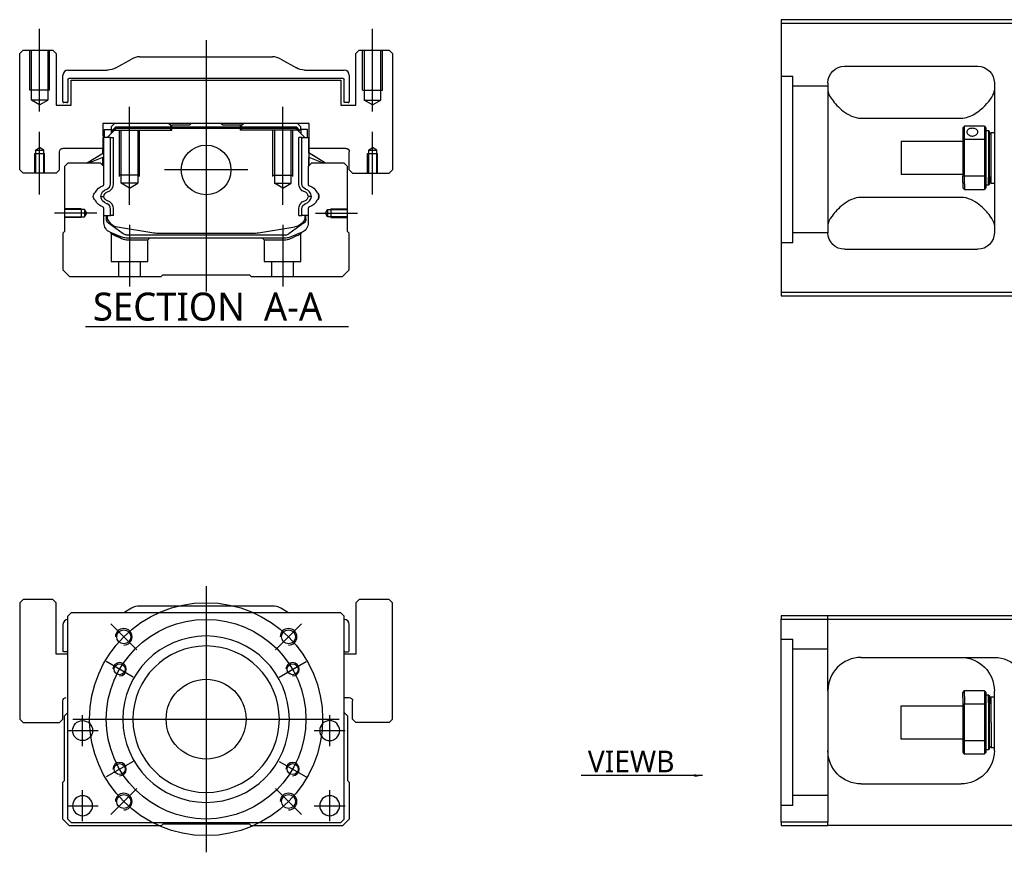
# Model space of a CAD drawing. Header units: millimetres. Extents: x -2774 to 3135, y -1571 to 860.
# Tile 31 of 39: x -1064 to -768, y -242 to 8. Entities that reach past the tile are written whole.
import ezdxf
from ezdxf.lldxf.tags import DXFTag

# ---------------------------------------------------------------- set-up
doc = ezdxf.new("R2010")
doc.units = ezdxf.units.MM
doc.layers.get('0').update_dxf_attribs({"linetype": 'CONTINUOUS'})
doc.styles.add('CHN', font='Microsoft JhengHei.ttf')
doc.styles.add('DIM-7', font='SIMPLEX.shx', dxfattribs={"width": 0.7, "bigfont": 'chineset.shx'})
tags = doc.linetypes.add('DASHED', pattern=[25.72, 12.86, -12.86]).pattern_tags.tags
tags[6:7] = [DXFTag(74, 4), DXFTag(75, 0), DXFTag(340, '0'), DXFTag(46, 0.0), DXFTag(50, 0.0), DXFTag(44, 0.0), DXFTag(45, 0.0)]
tags[4:5] = [DXFTag(74, 4), DXFTag(75, 0), DXFTag(340, '0'), DXFTag(46, 0.0), DXFTag(50, 0.0), DXFTag(44, 0.0), DXFTag(45, 0.0)]
doc.dimstyles.new('CNS', dxfattribs={"dimtxt": 3.5, "dimasz": 2.5, "dimexe": 1, "dimexo": 1, "dimgap": 1, "dimtad": 1, "dimdsep": 46, "dimtxsty": 'DIM-7', "dimcen": 0.09, "dimclrd": 4, "dimclre": 4, "dimclrt": 1, "dimadec": 0, "dimazin": 0, "dimtfac": 1, "dimtmove": 0, "dimatfit": 3, "dimfxl": 1, "dimtvp": 0.971429, "dimtolj": 1, "dimarcsym": 0})

msp = doc.modelspace()

# ---------------------------------------------------------------- linework, layer by layer
at = {"color": 0, "linetype": 'Continuous'}
for p, q in [((-761.44, 7.94), (-835.44, 7.94)), ((-835.44, 7.94), (-835.44, -74.06)), ((-835.44, 6.94), (-761.44, 6.94)), ((-1063.2, -1.22), (-1064.2, -2.22)), ((-1063.2, -1.22), (-1064.2, -2.22)), ((-1064.2, -37.22), (-1064.2, -2.22)), ((-1064.2, -37.22), (-1064.2, -2.22)), ((-1063.2, -1.22), (-1054.2, -1.22)), ((-1053.2, -2.22), (-1054.2, -1.22)), ((-1053.2, -2.22), (-1053.2, -17.72)), ((-962.2, -1.22), (-963.2, -2.22)), ((-962.2, -1.22), (-963.2, -2.22)), ((-963.2, -17.72), (-963.2, -2.22)), ((-963.2, -17.72), (-963.2, -2.22)), ((-962.2, -1.22), (-953.2, -1.22)), ((-952.2, -2.22), (-953.2, -1.22)), ((-952.2, -2.22), (-952.2, -37.22)), ((-1035.3, -6.56), (-1030.6, -3.88)), ((-1028.12, -3.22), (-988.28, -3.22)), ((-985.8, -3.88), (-981.1, -6.56)), ((-1051.2, -16.69), (-1051.2, -8.72)), ((-1049.7, -7.22), (-1037.78, -7.22)), ((-978.62, -7.22), (-966.7, -7.22)), ((-965.2, -8.72), (-965.2, -16.69)), ((-816.44, -6.06), (-776.44, -6.06)), ((-1049.7, -10.02), (-1049.7, -16.69)), ((-967, -9.72), (-1049.4, -9.72)), ((-1048.7, -10.22), (-967.7, -10.22)), ((-1048.7, -17.72), (-1048.7, -10.22)), ((-1048.7, -17.72), (-1048.7, -10.22)), ((-967.7, -10.22), (-967.7, -17.72)), ((-966.7, -16.99), (-966.7, -10.02)), ((-821.44, -11.06), (-821.44, -56.06)), ((-771.44, -11.06), (-771.44, -56.06)), ((-1053.2, -17.72), (-1048.7, -17.72)), ((-1050, -16.99), (-1050.9, -16.99)), ((-967.7, -17.72), (-963.2, -17.72)), ((-965.5, -16.99), (-966.7, -16.99)), ((-1039.19, -23.22), (-1039.17, -30.72)), ((-977.21, -23.22), (-1039.19, -23.22)), ((-1035.68, -23.22), (-1036.68, -24.22)), ((-1019.4, -23.22), (-1018.85, -23.77)), ((-1013.2, -23.77), (-1012.65, -23.22)), ((-1003.75, -23.22), (-1012.65, -23.22)), ((-1003.2, -23.77), (-1003.75, -23.22)), ((-997.55, -23.77), (-997, -23.22)), ((-997.55, -23.77), (-997, -23.22)), ((-979.72, -24.22), (-980.72, -23.22)), ((-977.23, -30.72), (-977.21, -23.22)), ((-977.22, -27.47), (-977.21, -23.22)), ((-811.44, -21.65), (-781.44, -21.65)), ((-1038.68, -25.07), (-1036.68, -25.07)), ((-1038.68, -27.47), (-1038.68, -25.07)), ((-1037.88, -27.47), (-1035.18, -24.77)), ((-1036.68, -24.22), (-1036.68, -25.07)), ((-1036.68, -25.07), (-1036.68, -26.27)), ((-1036.18, -25.22), (-1036.68, -25.22)), ((-1036.18, -25.13), (-1035.32, -24.27)), ((-1035.95, -25.23), (-1036.18, -25.13)), ((-1036.18, -25.77), (-1036.18, -25.13)), ((-1035.95, -25.23), (-1035.22, -24.5)), ((-1035.95, -25.54), (-1035.95, -25.23)), ((-1035.32, -24.27), (-981.08, -24.27)), ((-1035.22, -24.5), (-1035.32, -24.27)), ((-1035.22, -24.5), (-981.18, -24.5)), ((-981.22, -24.77), (-1035.18, -24.77)), ((-1018.85, -23.77), (-1018.5, -23.77)), ((-1013.2, -23.77), (-1018.5, -23.77)), ((-1018.5, -24.27), (-1018.5, -23.77)), ((-997.9, -23.77), (-1003.2, -23.77)), ((-997.9, -24.27), (-997.9, -23.77)), ((-997.9, -23.77), (-997.55, -23.77)), ((-978.52, -27.47), (-981.22, -24.77)), ((-981.18, -24.5), (-981.08, -24.27)), ((-980.45, -25.23), (-981.18, -24.5)), ((-980.22, -25.13), (-981.08, -24.27)), ((-980.45, -25.23), (-980.22, -25.13)), ((-980.45, -25.54), (-980.45, -25.23)), ((-980.22, -25.77), (-980.22, -25.13)), ((-979.72, -25.22), (-980.22, -25.22)), ((-979.72, -25.07), (-979.72, -24.22)), ((-977.72, -25.07), (-979.72, -25.07)), ((-979.72, -25.07), (-979.72, -26.27)), ((-977.72, -25.07), (-977.72, -25.07)), ((-977.72, -27.47), (-977.72, -25.07)), ((-977.72, -27.47), (-977.72, -25.07)), ((-780.94, -24.56), (-780.94, -28.15)), ((-774.44, -24.06), (-780.44, -24.06)), ((-780.44, -28.01), (-780.44, -24.06)), ((-774.44, -24.06), (-774.44, -28.01)), ((-773.94, -28.15), (-773.94, -24.56)), ((-773.94, -25.31), (-773.24, -25.31)), ((-773.24, -25.31), (-772.94, -25.61)), ((-773.24, -25.31), (-773.24, -39.39)), ((-772.94, -39.18), (-772.94, -25.61)), ((-772.94, -26.41), (-772.44, -25.91)), ((-772.44, -25.91), (-771.44, -25.91)), ((-772.44, -41.21), (-772.44, -25.91)), ((-1039.08, -27.47), (-1039.18, -27.47)), ((-1039.08, -32.12), (-1039.08, -27.47)), ((-1039.03, -27.47), (-1039.08, -27.47)), ((-1036.93, -27.47), (-1039.03, -27.47)), ((-1039.03, -27.47), (-1039.03, -34.72)), ((-1036.93, -41.42), (-1036.93, -27.47)), ((-1036.93, -27.47), (-1036.03, -27.47)), ((-1036.03, -41.42), (-1036.03, -27.47)), ((-979.47, -27.47), (-980.37, -27.47)), ((-980.37, -41.42), (-980.37, -27.47)), ((-979.47, -27.47), (-977.37, -27.47)), ((-979.47, -41.42), (-979.47, -27.47)), ((-977.37, -27.47), (-977.32, -27.47)), ((-977.37, -27.47), (-977.37, -34.72)), ((-977.32, -27.47), (-977.22, -27.47)), ((-977.32, -32.12), (-977.32, -27.47)), ((-799.44, -28.56), (-780.94, -28.56)), ((-799.44, -28.56), (-799.44, -38.56)), ((-780.94, -28.15), (-780.94, -38.97)), ((-780.44, -39.1), (-780.44, -28.01)), ((-780.44, -28.01), (-774.44, -28.01)), ((-774.44, -28.01), (-774.44, -39.1)), ((-773.94, -38.97), (-773.94, -28.15)), ((-1052.2, -37.22), (-1052.2, -31.72)), ((-1039.17, -30.72), (-1051.2, -30.72)), ((-1044.09, -35.22), (-1039.03, -32.08)), ((-1039.18, -32.18), (-1039.18, -30.72)), ((-972.31, -35.22), (-977.37, -32.08)), ((-966.2, -30.72), (-977.23, -30.72)), ((-977.22, -32.18), (-977.22, -30.72)), ((-972.31, -35.22), (-977.22, -32.18)), ((-965.2, -37.22), (-965.2, -31.72)), ((-965.2, -37.22), (-965.2, -31.72)), ((-1049.7, -35.22), (-1050.7, -36.22)), ((-1039.88, -35.22), (-1049.7, -35.22)), ((-1039.03, -33.42), (-1043.54, -35.22)), ((-1038.88, -36.22), (-1039.88, -35.22)), ((-1039.18, -35.92), (-1039.18, -33.48)), ((-1039.08, -36.02), (-1039.08, -33.44)), ((-976.52, -35.22), (-977.52, -36.22)), ((-977.37, -33.42), (-972.86, -35.22)), ((-977.32, -36.02), (-977.32, -33.44)), ((-977.22, -35.92), (-977.22, -33.48)), ((-966.7, -35.22), (-976.52, -35.22)), ((-965.7, -36.22), (-966.7, -35.22)), ((-1064.2, -37.22), (-1063.2, -38.22)), ((-1064.2, -37.22), (-1063.2, -38.22)), ((-1053.2, -38.22), (-1063.2, -38.22)), ((-1053.2, -38.22), (-1052.2, -37.22)), ((-1050.7, -36.22), (-1050.7, -55.67)), ((-1038.88, -41.54), (-1038.88, -36.22)), ((-977.52, -36.22), (-977.52, -41.54)), ((-965.7, -55.67), (-965.7, -36.22)), ((-965.2, -37.22), (-964.2, -38.22)), ((-965.2, -37.22), (-964.2, -38.22)), ((-964.2, -38.22), (-953.2, -38.22)), ((-953.2, -38.22), (-952.2, -37.22)), ((-780.94, -38.56), (-799.44, -38.56)), ((-780.94, -40.98), (-780.94, -38.97)), ((-780.94, -40.98), (-780.94, -42.56)), ((-774.44, -39.1), (-780.44, -39.1)), ((-780.44, -41.34), (-780.44, -39.1)), ((-780.44, -41.34), (-780.44, -43.06)), ((-774.44, -39.1), (-774.44, -41.34)), ((-774.44, -41.34), (-774.44, -43.06)), ((-773.94, -42.56), (-773.94, -38.97)), ((-773.24, -41.81), (-773.24, -39.39)), ((-772.94, -39.18), (-772.94, -41.51)), ((-772.94, -40.71), (-772.44, -41.21)), ((-772.44, -41.21), (-771.44, -41.21)), ((-780.44, -43.06), (-774.44, -43.06)), ((-773.24, -41.81), (-773.94, -41.81)), ((-772.94, -41.51), (-773.24, -41.81)), ((-781.44, -45.46), (-811.44, -45.46)), ((-1038.88, -53.15), (-1038.88, -48.76)), ((-1036.93, -50.87), (-1036.93, -48.87)), ((-1036.03, -50.87), (-1036.03, -48.87)), ((-980.37, -50.87), (-980.37, -48.87)), ((-979.47, -50.87), (-979.47, -48.87)), ((-977.52, -48.76), (-977.52, -53.15)), ((-1038.88, -50.87), (-1036.93, -50.87)), ((-1038.18, -50.87), (-1038.18, -51.95)), ((-1037.88, -50.87), (-1037.88, -51.92)), ((-1037.49, -53.22), (-1037.56, -53.17)), ((-1033.07, -56.43), (-1037.49, -53.22)), ((-1036.03, -50.87), (-1036.93, -50.87)), ((-978.91, -53.22), (-983.32, -56.43)), ((-980.37, -50.87), (-979.47, -50.87)), ((-977.52, -50.87), (-979.47, -50.87)), ((-978.84, -53.17), (-978.91, -53.22)), ((-978.52, -50.87), (-978.52, -51.92)), ((-978.22, -51.95), (-978.22, -50.87)), ((-1050.7, -55.67), (-1051.2, -56.17)), ((-1051.2, -56.17), (-1051.2, -67.22)), ((-1034.81, -54.35), (-1023.9, -56.09)), ((-992.5, -56.09), (-981.59, -54.35)), ((-979.37, -55.92), (-982.8, -57.34)), ((-965.2, -56.17), (-965.7, -55.67)), ((-965.2, -67.22), (-965.2, -56.17)), ((-1032.19, -56.72), (-984.21, -56.72)), ((-984.71, -57.72), (-1031.69, -57.72)), ((-1022.25, -56.22), (-994.15, -56.22)), ((-816.44, -61.06), (-776.44, -61.06)), ((-1051.2, -67.22), (-1049.2, -69.22)), ((-967.2, -69.22), (-965.2, -67.22)), ((-1049.2, -69.22), (-1021.7, -69.22)), ((-1021.7, -69.22), (-1021.2, -68.72)), ((-1021.2, -68.72), (-995.2, -68.72)), ((-995.2, -68.72), (-994.7, -69.22)), ((-994.7, -69.22), (-967.2, -69.22)), ((-835.44, -74.06), (-835.44, -75.06)), ((-761.44, -74.06), (-835.44, -74.06)), ((-835.44, -75.06), (-761.44, -75.06)), ((-1063.2, -166.25), (-1064.2, -167.25)), ((-1063.2, -166.25), (-1064.2, -167.25)), ((-1064.2, -167.25), (-1064.2, -202.25)), ((-1064.2, -167.25), (-1064.2, -202.25)), ((-1054.2, -166.25), (-1063.2, -166.25)), ((-1053.2, -167.25), (-1054.2, -166.25)), ((-1053.2, -182.75), (-1053.2, -167.25)), ((-988.28, -168.25), (-1028.12, -168.25)), ((-962.2, -166.25), (-963.2, -167.25)), ((-962.2, -166.25), (-963.2, -167.25)), ((-963.2, -167.25), (-963.2, -182.75)), ((-963.2, -167.25), (-963.2, -182.75)), ((-953.2, -166.25), (-962.2, -166.25)), ((-952.2, -167.25), (-953.2, -166.25)), ((-952.2, -202.25), (-952.2, -167.25)), ((-1048.7, -170.25), (-1049.7, -171.25)), ((-1049.7, -232.25), (-1049.7, -171.25)), ((-980.2, -170.25), (-1048.7, -170.25)), ((-1030.6, -168.91), (-1032.95, -170.25)), ((-983.45, -170.25), (-985.8, -168.91)), ((-967.7, -170.25), (-980.2, -170.25)), ((-966.7, -171.25), (-967.7, -170.25)), ((-966.7, -232.25), (-966.7, -171.25)), ((-835.44, -171.21), (-835.44, -172.21)), ((-761.44, -171.21), (-835.44, -171.21)), ((-1051.2, -173.75), (-1051.2, -181.72)), ((-965.2, -181.72), (-965.2, -173.75)), ((-835.44, -172.21), (-761.44, -172.21)), ((-835.44, -233.21), (-835.44, -172.21)), ((-1049.7, -182.75), (-1053.2, -182.75)), ((-1049.7, -182.02), (-1050.9, -182.02)), ((-963.2, -182.75), (-966.7, -182.75)), ((-966.4, -182.02), (-965.5, -182.02)), ((-811.44, -183.71), (-771.44, -183.71)), ((-821.44, -193.71), (-821.44, -233.21)), ((-780.94, -195.79), (-780.94, -194.21)), ((-774.44, -193.71), (-780.44, -193.71)), ((-780.44, -195.43), (-780.44, -193.71)), ((-774.44, -193.71), (-774.44, -195.43)), ((-773.94, -197.8), (-773.94, -194.21)), ((-773.94, -194.96), (-773.24, -194.96)), ((-773.24, -194.96), (-772.94, -195.26)), ((-773.24, -197.38), (-773.24, -194.96)), ((-771.44, -211.71), (-771.44, -193.71)), ((-1051.2, -202.25), (-1051.2, -196.75)), ((-966.7, -195.75), (-965.2, -195.75)), ((-964.2, -202.25), (-964.2, -196.75)), ((-780.94, -195.79), (-780.94, -197.8)), ((-780.94, -197.8), (-780.94, -208.62)), ((-780.44, -195.43), (-780.44, -197.66)), ((-780.44, -208.76), (-780.44, -197.66)), ((-780.44, -197.66), (-774.44, -197.66)), ((-774.44, -195.43), (-774.44, -197.66)), ((-774.44, -197.66), (-774.44, -208.76)), ((-773.94, -208.62), (-773.94, -197.8)), ((-773.24, -197.38), (-773.24, -211.46)), ((-772.94, -195.26), (-772.94, -197.59)), ((-772.94, -196.06), (-772.44, -195.56)), ((-772.94, -211.16), (-772.94, -197.59)), ((-772.44, -195.56), (-771.44, -195.56)), ((-772.44, -203.21), (-772.44, -195.56)), ((-1050.7, -201.25), (-1049.7, -200.25)), ((-966.7, -200.25), (-965.7, -201.25)), ((-799.44, -198.21), (-780.94, -198.21)), ((-799.44, -203.21), (-799.44, -198.21)), ((-1064.2, -202.25), (-1063.2, -203.25)), ((-1064.2, -202.25), (-1063.2, -203.25)), ((-1063.2, -203.25), (-1052.2, -203.25)), ((-1052.2, -203.25), (-1051.2, -202.25)), ((-1050.7, -220.7), (-1050.7, -201.25)), ((-965.7, -201.25), (-965.7, -220.7)), ((-964.2, -202.25), (-963.2, -203.25)), ((-953.2, -203.25), (-963.2, -203.25)), ((-953.2, -203.25), (-952.2, -202.25)), ((-799.44, -208.21), (-799.44, -203.21)), ((-772.44, -203.21), (-772.44, -210.86)), ((-780.94, -208.21), (-799.44, -208.21)), ((-780.94, -208.62), (-780.94, -212.21)), ((-780.44, -212.71), (-780.44, -208.76)), ((-774.44, -208.76), (-780.44, -208.76)), ((-774.44, -208.76), (-774.44, -212.71)), ((-773.94, -212.21), (-773.94, -208.62)), ((-780.44, -212.71), (-774.44, -212.71)), ((-773.24, -211.46), (-773.94, -211.46)), ((-772.94, -211.16), (-773.24, -211.46)), ((-772.44, -210.86), (-772.94, -210.36)), ((-771.44, -210.86), (-772.44, -210.86)), ((-1051.2, -221.2), (-1050.7, -220.7)), ((-1051.2, -232.25), (-1051.2, -221.2)), ((-965.7, -220.7), (-965.2, -221.2)), ((-965.2, -221.2), (-965.2, -232.25)), ((-811.44, -221.71), (-781.44, -221.71)), ((-1049.2, -234.25), (-1051.2, -232.25)), ((-1049.7, -232.25), (-1048.7, -233.25)), ((-1048.7, -233.25), (-967.7, -233.25)), ((-967.7, -233.25), (-966.7, -232.25)), ((-965.2, -232.25), (-967.2, -234.25)), ((-835.44, -233.21), (-835.44, -234.21)), ((-821.44, -233.21), (-835.44, -233.21)), ((-821.44, -234.21), (-821.44, -233.21)), ((-1021.7, -234.25), (-1049.2, -234.25)), ((-1021.2, -233.75), (-1021.7, -234.25)), ((-995.2, -233.75), (-1021.2, -233.75)), ((-994.7, -234.25), (-995.2, -233.75)), ((-967.2, -234.25), (-994.7, -234.25)), ((-835.44, -234.21), (-821.44, -234.21)), ((-761.44, -234.21), (-821.44, -234.21))]:
    msp.add_line(p, q, dxfattribs=at)
at = {"color": 0, "ltscale": 0.2}
for p, q in [((-1058.2, -19.63), (-1058.2, 5.19)), ((-958.2, -19.63), (-958.2, 5.19)), ((-1008.2, 1.78), (-1008.2, -73.72)), ((-1031.2, -47.66), (-1031.2, -18.22)), ((-985.2, -47.66), (-985.2, -18.22)), ((-1058.2, -44.63), (-1058.2, -25.8)), ((-958.2, -44.63), (-958.2, -25.8)), ((-995.72, -37.22), (-1020.67, -37.22)), ((-1041.06, -50.22), (-1053.7, -50.22)), ((-975.34, -50.22), (-962.7, -50.22)), ((-1031.2, -53.72), (-1031.2, -72.22)), ((-985.2, -53.72), (-985.2, -72.22)), ((-1029.06, -181.39), (-1036.84, -173.62)), ((-987.34, -181.39), (-979.56, -173.62)), ((-1029.06, -223.11), (-1036.84, -230.89)), ((-987.34, -223.11), (-979.56, -230.89))]:
    msp.add_line(p, q, dxfattribs=at)
at = {"color": 0, "linetype": 'DASHED', "ltscale": 0.08}
for p, q in [((-1061.2, -13.22), (-1061.2, -1.22)), ((-1060.7, -13.22), (-1060.7, -1.22)), ((-1060.7, -16.22), (-1060.7, -1.22)), ((-1055.7, -1.22), (-1055.7, -13.22)), ((-1055.7, -1.22), (-1055.7, -16.22)), ((-1055.2, -13.22), (-1055.2, -1.22)), ((-961.2, -13.22), (-961.2, -1.22)), ((-960.7, -1.22), (-960.7, -13.22)), ((-960.7, -1.22), (-960.7, -16.22)), ((-955.7, -13.22), (-955.7, -1.22)), ((-955.7, -16.22), (-955.7, -1.22)), ((-955.2, -13.22), (-955.2, -1.22)), ((-1055.2, -13.22), (-1061.2, -13.22)), ((-961.2, -13.22), (-955.2, -13.22)), ((-1055.7, -16.22), (-1060.7, -16.22)), ((-1058.2, -17.66), (-1060.7, -16.22)), ((-1058.2, -17.66), (-1055.7, -16.22)), ((-960.7, -16.22), (-955.7, -16.22)), ((-958.2, -17.66), (-960.7, -16.22)), ((-958.2, -17.66), (-955.7, -16.22)), ((-1059.7, -32.22), (-1056.7, -32.22)), ((-1059.7, -38.22), (-1059.7, -32.22)), ((-1059.45, -31.22), (-1058.2, -30.5)), ((-1059.45, -31.22), (-1059.45, -38.22)), ((-1059.45, -31.22), (-1059.45, -31.22)), ((-1059.45, -31.22), (-1056.95, -31.22)), ((-1059.45, -32.22), (-1059.45, -38.22)), ((-1056.95, -31.22), (-1058.2, -30.5)), ((-1056.95, -38.22), (-1056.95, -31.22)), ((-1056.95, -38.22), (-1056.95, -32.22)), ((-1056.7, -38.22), (-1056.7, -32.22)), ((-959.7, -32.22), (-956.7, -32.22)), ((-959.7, -38.22), (-959.7, -32.22)), ((-959.45, -31.22), (-958.2, -30.5)), ((-959.45, -31.22), (-959.45, -38.22)), ((-959.45, -31.22), (-959.45, -31.22)), ((-959.45, -31.22), (-956.95, -31.22)), ((-959.45, -32.22), (-959.45, -38.22)), ((-956.95, -31.22), (-958.2, -30.5)), ((-956.95, -38.22), (-956.95, -31.22)), ((-956.95, -38.22), (-956.95, -32.22)), ((-956.7, -38.22), (-956.7, -32.22))]:
    msp.add_line(p, q, dxfattribs=at)
at = {"color": 0, "linetype": 'DASHED', "ltscale": 0.3}
for p, q in [((-835.44, -9.08), (-831.94, -9.08)), ((-831.94, -59.08), (-831.94, -9.08)), ((-821.44, -12.08), (-831.94, -12.08)), ((-821.44, -56.08), (-831.94, -56.08)), ((-821.44, -193.71), (-821.44, -171.21)), ((-835.44, -178.21), (-831.94, -178.21)), ((-831.94, -228.21), (-831.94, -178.21)), ((-821.44, -181.21), (-831.94, -181.21)), ((-821.44, -225.21), (-831.94, -225.21))]:
    msp.add_line(p, q, dxfattribs=at)
at = {"color": 0, "linetype": 'DASHED'}
for p, q in [((-1019.4, -23.22), (-1018.85, -23.77)), ((-1036.18, -25.22), (-1018.5, -25.22)), ((-1018.85, -25.22), (-1018.85, -23.77)), ((-1018.5, -25.22), (-1018.5, -24.27)), ((-997.55, -23.77), (-997.9, -23.77)), ((-997.9, -25.22), (-997.9, -24.27)), ((-980.22, -25.22), (-997.9, -25.22)), ((-997.55, -25.22), (-997.55, -23.77)), ((-978.92, -25.27), (-978.92, -25.27)), ((-977.22, -27.47), (-977.22, -27.47)), ((-977.15, -32.22), (-977.15, -32.22)), ((-1031.65, -58.22), (-1025.7, -58.22)), ((-1025.7, -58.22), (-1025.2, -57.72)), ((-991.25, -57.72), (-990.75, -58.22)), ((-990.75, -58.22), (-984.76, -58.22)), ((-831.94, -59.08), (-835.44, -59.08)), ((-1053.2, -167.25), (-1054.2, -166.25)), ((-1053.2, -182.75), (-1053.2, -167.25)), ((-952.2, -167.25), (-953.2, -166.25)), ((-952.2, -202.25), (-952.2, -167.25)), ((-1051.2, -202.25), (-1051.2, -196.75)), ((-1052.2, -203.25), (-1051.2, -202.25)), ((-953.2, -203.25), (-952.2, -202.25)), ((-831.94, -228.21), (-835.44, -228.21))]:
    msp.add_line(p, q, dxfattribs=at)
at = {"color": 0, "linetype": 'DASHED', "ltscale": 0.1}
for p, q in [((-1034.2, -39.22), (-1034.2, -25.22)), ((-1033.7, -41.22), (-1033.7, -25.22)), ((-1028.7, -25.22), (-1028.7, -41.22)), ((-1028.2, -39.22), (-1028.2, -25.22)), ((-988.2, -39.22), (-988.2, -25.22)), ((-987.7, -25.22), (-987.7, -41.22)), ((-982.7, -41.22), (-982.7, -25.22)), ((-982.2, -39.22), (-982.2, -25.22)), ((-1028.2, -38.77), (-1034.2, -38.77)), ((-1028.7, -41.22), (-1033.7, -41.22)), ((-1031.2, -42.66), (-1033.7, -41.22)), ((-1031.2, -42.66), (-1028.7, -41.22)), ((-988.2, -38.77), (-982.2, -38.77)), ((-987.7, -41.22), (-982.7, -41.22)), ((-985.2, -42.66), (-987.7, -41.22)), ((-985.2, -42.66), (-982.7, -41.22)), ((-1045.7, -48.92), (-1050.7, -48.92)), ((-1044.7, -49.14), (-1050.7, -49.14)), ((-1045.7, -48.92), (-1045.7, -51.52)), ((-1044.06, -50.22), (-1044.7, -49.14)), ((-1044.7, -49.14), (-1044.7, -51.29)), ((-1044.7, -51.29), (-1044.06, -50.22)), ((-972.34, -50.22), (-971.7, -49.14)), ((-971.7, -51.29), (-972.34, -50.22)), ((-971.7, -49.14), (-965.7, -49.14)), ((-971.7, -49.14), (-971.7, -51.29)), ((-970.7, -48.92), (-970.7, -51.52)), ((-970.7, -48.92), (-965.7, -48.92)), ((-1050.7, -51.29), (-1044.7, -51.29)), ((-1045.7, -51.52), (-1050.7, -51.52)), ((-965.7, -51.29), (-971.7, -51.29)), ((-970.7, -51.52), (-965.7, -51.52)), ((-1036.7, -56.39), (-1036.7, -64.72)), ((-1025.7, -64.72), (-1025.7, -58.22)), ((-990.75, -58.22), (-990.75, -64.72)), ((-979.75, -64.72), (-979.75, -56.41)), ((-1036.7, -64.72), (-1025.7, -64.72)), ((-1034.5, -64.72), (-1034.5, -69.22)), ((-1027.9, -69.22), (-1027.9, -64.72)), ((-990.75, -64.72), (-979.75, -64.72)), ((-988.55, -64.72), (-988.55, -69.22)), ((-981.95, -69.22), (-981.95, -64.72))]:
    msp.add_line(p, q, dxfattribs=at)
at = {"color": 0}
msp.add_line((-1044.43, -84.24), (-965.4, -84.24), dxfattribs=at)
at = {"color": 0, "ltscale": 0.3}
for p, q in [((-1008.2, -162.25), (-1008.2, -242.25)), ((-1048.2, -202.25), (-968.2, -202.25))]:
    msp.add_line(p, q, dxfattribs=at)
at = {"color": 0, "ltscale": 0.1}
for p, q in [((-1030.15, -189.58), (-1038.21, -184.93)), ((-986.25, -189.58), (-978.19, -184.93)), ((-1045.31, -210.33), (-1045.31, -201.03)), ((-971.08, -210.33), (-971.08, -201.03)), ((-1049.96, -205.68), (-1040.66, -205.68)), ((-975.73, -205.68), (-966.43, -205.68)), ((-1030.15, -214.93), (-1038.21, -219.58)), ((-986.25, -214.93), (-978.19, -219.58)), ((-1045.31, -232.9), (-1045.31, -223.6)), ((-971.08, -232.9), (-971.08, -223.6)), ((-1049.96, -228.25), (-1040.66, -228.25)), ((-975.73, -228.25), (-966.43, -228.25))]:
    msp.add_line(p, q, dxfattribs=at)
at = {"color": 0, "linetype": 'Continuous'}
for centre, radius in [((-1008.2, -37.22), 7.47), ((-1032.95, -177.5), 2.1), ((-983.45, -177.5), 2.1), ((-1034.18, -187.25), 1.65), ((-982.22, -187.25), 1.65), ((-1008.2, -202.25), 12), ((-1045.31, -205.68), 3), ((-1034.18, -217.25), 1.65), ((-982.22, -217.25), 1.65), ((-1032.95, -227), 2.1), ((-983.45, -227), 2.1)]:
    msp.add_circle(centre, radius, dxfattribs=at)
at = {"color": 0, "ltscale": 0.3}
for radius in [35, 30]:
    msp.add_circle((-1008.2, -202.25), radius, dxfattribs=at)
at = {"color": 0, "linetype": 'Continuous', "extrusion": (0, 0, -1)}
for centre, radius in [((1008.2, -202.25), 25), ((1008.2, -202.25), 22), ((971.08, -205.68), 3), ((1045.31, -228.25), 3), ((971.08, -228.25), 3)]:
    msp.add_circle(centre, radius, dxfattribs=at)
at = {"color": 0, "linetype": 'Continuous'}
for centre, radius, start, end in [((-1028.12, -8.22), 5, 90, 119.7449), ((-988.28, -8.22), 5, 60.2551, 90), ((-1049.7, -8.72), 1.5, 90, 180), ((-966.7, -8.72), 1.5, 0, 90), ((-1050.9, -16.69), 0.3, 180, 270), ((-1050, -16.69), 0.3, 270, 0), ((-965.5, -16.69), 0.3, 270, 0), ((-1041.73, -43.76), 0.3, 310.437, 335.092), ((-1039.38, -41.54), 0.5, 285.1919, 0), ((-1038.53, -41.42), 1.6, 286.8095, 0), ((-1038.53, -41.42), 2.5, 286.8095, 0), ((-979.05, -45.33), 1.58, 6.5313, 73.1905), ((-979.05, -45.33), 2.48, 4.1548, 73.1905), ((-977.02, -41.54), 0.5, 180, 254.8081), ((-974.67, -43.76), 0.3, 204.908, 229.563), ((-1041.73, -46.54), 0.3, 24.908, 49.563), ((-1038.53, -48.87), 2.5, 0, 73.1905), ((-979.05, -44.97), 1.58, 286.8095, 353.4687), ((-979.05, -44.97), 2.48, 286.8095, 355.8452), ((-974.67, -46.54), 0.3, 130.437, 155.092), ((-1039.38, -48.76), 0.5, 0, 74.8081), ((-1038.53, -48.87), 1.6, 0, 73.1905), ((-977.02, -48.76), 0.5, 105.1919, 180), ((-1034.18, -50.4), 4, 202.3316, 260.9414), ((-982.22, -50.4), 4, 337.6678, 353.1681), ((-1022.25, -45.72), 10.5, 260.9414, 270), ((-994.15, -45.72), 10.5, 270, 279.0586), ((-984.21, -55.22), 1.5, 270, 306.0274), ((-1028.12, -173.25), 5, 90, 119.7449), ((-988.28, -173.25), 5, 60.2551, 90), ((-1049.7, -173.75), 1.5, 90, 180), ((-966.7, -173.75), 1.5, 0, 90), ((-966.4, -181.72), 0.3, 180, 270), ((-965.5, -181.72), 0.3, 270, 0), ((-811.44, -193.71), 10, 90, 180)]:
    msp.add_arc(centre, radius, start, end, dxfattribs=at)
at = {"color": 0, "linetype": 'Continuous', "extrusion": (1e-16, 0, -1)}
for centre, radius, start, end in [((1037.78, -2.22), 5, 240.2551, 270), ((978.62, -2.22), 5, 270, 299.7449), ((1049.4, -10.02), 0.3, 0, 90), ((967, -10.02), 0.3, 90, 180), ((1051.2, -31.72), 1, 0, 90), ((966.2, -31.72), 1, 90, 180), ((966.2, -31.72), 1, 90, 180), ((977.87, -41.42), 2.5, 286.8095, 0), ((977.87, -41.42), 1.6, 286.8095, 0), ((977.87, -48.87), 2.5, 0, 73.1905), ((977.87, -48.87), 1.6, 0, 73.1905), ((1034.18, -50.4), 4, 337.6678, 353.1681), ((1050.9, -181.72), 0.3, 270, 0)]:
    msp.add_arc(centre, radius, start, end, dxfattribs=at)
at = {"color": 0, "linetype": 'Continuous', "extrusion": (-1e-16, 0, -1)}
for centre, start, end in [((816.44, -11.06), 0, 90), ((776.44, -11.06), 90, 180), ((816.44, -56.06), 270, 0), ((776.44, -56.06), 180, 270)]:
    msp.add_arc(centre, 5, start, end, dxfattribs=at)
at = {"color": 0, "linetype": 'Continuous', "extrusion": (0, 0, -1)}
for centre, radius, start, end in [((1040.55, -45.15), 1.53, 310.437, 49.563), ((1038.35, -45.33), 3.43, 24.908, 74.8081), ((1037.35, -45.33), 2.48, 4.1548, 73.1905), ((1037.35, -45.33), 1.58, 6.5313, 73.1905), ((978.05, -45.33), 3.43, 105.1919, 155.092), ((975.85, -45.15), 1.53, 130.437, 229.563), ((978.05, -45.33), 3.58, 161.7181, 177.1235), ((1038.35, -44.97), 3.43, 285.1919, 335.092), ((1037.35, -44.97), 2.48, 286.8095, 355.8452), ((1037.35, -44.97), 1.58, 286.8095, 353.4687), ((978.05, -44.97), 3.43, 204.908, 254.8081), ((978.05, -44.97), 3.58, 182.8765, 198.2819), ((1035.88, -53.15), 3, 292.4327, 0), ((1036.68, -51.95), 1.5, 306.0274, 0), ((1034.18, -50.4), 3.77, 349.0413, 352.7469), ((982.22, -50.4), 4, 202.3316, 260.9414), ((980.52, -53.15), 3, 180, 247.5673), ((979.72, -51.95), 1.5, 180, 233.9726), ((1031.69, -52.72), 5, 270, 292.4327), ((1032.19, -55.22), 1.5, 270, 306.0274), ((984.71, -52.72), 5, 247.5673, 270), ((781.44, -193.71), 10, 90, 180), ((771.44, -193.71), 10, 90, 180), ((1050.2, -196.75), 1, 0, 90), ((965.2, -196.75), 1, 90, 180), ((811.44, -211.71), 10, 270, 0), ((781.44, -211.71), 10, 180, 270)]:
    msp.add_arc(centre, radius, start, end, dxfattribs=at)
at = {"color": 0}
for centre, radius in [((-1032.95, -177.5), 2.5), ((-983.45, -177.5), 2.5), ((-1034.18, -187.25), 2), ((-982.22, -187.25), 2), ((-1034.18, -217.25), 2), ((-982.22, -217.25), 2), ((-1032.95, -227), 2.5), ((-983.45, -227), 2.5)]:
    msp.add_arc(centre, radius, 270, 180, dxfattribs=at)
at = {"color": 0, "linetype": 'DASHED', "extrusion": (0, 0, -1)}
msp.add_arc((1050.2, -196.75), 1, 0, 90, dxfattribs=at)
at = {"color": 0, "linetype": 'Continuous'}
for points, degree in [([(-821.44, -13.27), (-821.44, -14.02), (-820.97, -14.99), (-820.2, -16.06)], 3), ([(-780.94, -24.56), (-780.78, -24.39), (-780.61, -24.23), (-780.44, -24.06)], 3), ([(-774.44, -24.06), (-774.28, -24.23), (-774.11, -24.39), (-773.94, -24.56)], 3), ([(-780.44, -28.01), (-780.61, -28.06), (-780.78, -28.1), (-780.94, -28.15)], 3), ([(-774.44, -28.01), (-774.28, -28.06), (-774.11, -28.1), (-773.94, -28.15)], 3), ([(-1039.03, -34.72), (-1039.03, -35.32)], 1), ([(-1039.03, -35.32), (-1039.03, -36.07)], 1), ([(-977.37, -34.72), (-977.37, -35.32)], 1), ([(-977.37, -35.32), (-977.37, -36.07)], 1), ([(-780.44, -39.1), (-780.61, -39.06), (-780.78, -39.01), (-780.94, -38.97)], 3), ([(-774.44, -39.1), (-774.28, -39.06), (-774.11, -39.01), (-773.94, -38.97)], 3), ([(-780.44, -43.06), (-780.61, -42.89), (-780.78, -42.73), (-780.94, -42.56)], 3), ([(-773.94, -42.56), (-774.11, -42.73), (-774.28, -42.89), (-774.44, -43.06)], 3), ([(-1039.82, -45.15), (-1039.52, -45.15), (-1039.22, -45.15), (-1038.92, -45.15)], 3), ([(-976.58, -45.15), (-976.88, -45.15), (-977.18, -45.15), (-977.48, -45.15)], 3), ([(-820.2, -51.06), (-820.98, -52.13), (-821.44, -53.1), (-821.44, -53.85)], 3), ([(-771.44, -53.85), (-771.44, -53.1), (-771.91, -52.13), (-772.69, -51.06)], 3), ([(-816.44, -185.05), (-816.48, -185.07), (-816.51, -185.09), (-816.54, -185.1)], 3), ([(-780.44, -193.71), (-780.61, -193.88), (-780.78, -194.04), (-780.94, -194.21)], 3), ([(-774.44, -193.71), (-774.28, -193.88), (-774.11, -194.04), (-773.94, -194.21)], 3), ([(-780.44, -197.66), (-780.61, -197.71), (-780.78, -197.76), (-780.94, -197.8)], 3), ([(-773.94, -197.8), (-774.11, -197.76), (-774.28, -197.71), (-774.44, -197.66)], 3), ([(-780.44, -208.76), (-780.61, -208.71), (-780.78, -208.66), (-780.94, -208.62)], 3), ([(-773.94, -208.62), (-774.11, -208.66), (-774.28, -208.71), (-774.44, -208.76)], 3), ([(-780.94, -212.21), (-780.78, -212.38), (-780.61, -212.54), (-780.44, -212.71)], 3), ([(-773.94, -212.21), (-774.11, -212.38), (-774.28, -212.54), (-774.44, -212.71)], 3)]:
    msp.add_open_spline(points, degree=degree, dxfattribs=at)
for points, knots in [([(-781.44, -21.65), (-779.92, -21.65), (-778.51, -21.09), (-776.1, -19.63), (-775.11, -18.77), (-772.55, -16.16), (-771.44, -14.43), (-771.44, -13.27)], [0, 0, 0, 0, 0.25, 0.25, 0.5, 0.5, 1, 1, 1, 1]), ([(-820.2, -16.06), (-819.38, -17.2), (-818.25, -18.42), (-815.36, -20.63), (-813.51, -21.65), (-811.44, -21.65)], [0, 0, 0, 0, 0.5, 0.5, 1, 1, 1, 1]), ([(-776.39, -25.78), (-776.39, -25.65), (-776.43, -25.52), (-776.55, -25.29), (-776.64, -25.18), (-776.87, -25), (-777.01, -24.92), (-777.32, -24.8), (-777.49, -24.75), (-777.85, -24.7), (-778.04, -24.7), (-778.41, -24.72), (-778.59, -24.75), (-778.92, -24.85), (-779.07, -24.91), (-779.34, -25.08), (-779.45, -25.18), (-779.61, -25.4), (-779.66, -25.52), (-779.69, -25.69), (-779.69, -25.74), (-779.69, -25.78)], [0, 0, 0, 0, 0.106605, 0.106605, 0.21316, 0.21316, 0.320465, 0.320465, 0.42832, 0.42832, 0.535356, 0.535356, 0.641477, 0.641477, 0.748016, 0.748016, 0.855648, 0.855648, 0.963354, 0.963354, 1, 1, 1, 1]), ([(-779.69, -25.78), (-779.69, -25.91), (-779.66, -26.05), (-779.54, -26.3), (-779.45, -26.43), (-779.22, -26.65), (-779.08, -26.75), (-778.77, -26.91), (-778.6, -26.97), (-778.23, -27.03), (-778.05, -27.04), (-777.68, -27.01), (-777.5, -26.97), (-777.17, -26.84), (-777.02, -26.76), (-776.75, -26.55), (-776.64, -26.44), (-776.48, -26.18), (-776.43, -26.05), (-776.4, -25.87), (-776.39, -25.83), (-776.39, -25.78)], [0, 0, 0, 0, 0.106605, 0.106605, 0.21316, 0.21316, 0.320465, 0.320465, 0.42832, 0.42832, 0.535356, 0.535356, 0.641477, 0.641477, 0.748016, 0.748016, 0.855648, 0.855648, 0.963354, 0.963354, 1, 1, 1, 1]), ([(-811.44, -45.46), (-813.51, -45.46), (-815.36, -46.49), (-818.23, -48.69), (-819.38, -49.92), (-820.2, -51.06)], [0, 0, 0, 0, 0.5, 0.5, 1, 1, 1, 1]), ([(-772.69, -51.06), (-773.51, -49.92), (-774.64, -48.7), (-777.53, -46.49), (-779.38, -45.46), (-781.44, -45.46)], [0, 0, 0, 0, 0.5, 0.5, 1, 1, 1, 1]), ([(-820.88, -190.4), (-820.97, -190.66), (-821.1, -191.09), (-821.21, -191.53), (-821.24, -191.71)], [0, 0, 0, 0, 0.596588, 1, 1, 1, 1])]:
    msp.add_open_spline(points, degree=3, knots=knots, dxfattribs=at)
at = {"color": 0, "linetype": 'DASHED'}
for points in [[(-1037.01, -55.93), (-1036.7, -56.39)], [(-979.75, -56.41), (-979.44, -55.95)]]:
    msp.add_open_spline(points, degree=1, dxfattribs=at)
for points, degree, knots in [([(-1037.01, -55.93), (-1037.01, -55.93), (-1036.08, -56.31), (-1035.16, -56.69), (-1033.6, -57.34)], 2, [0, 0, 0, 0.5, 0.5, 1, 1, 1]), ([(-1036.7, -56.39), (-1036.7, -56.39), (-1036.7, -56.39), (-1036.23, -56.6), (-1034.92, -57.2), (-1034.04, -57.59), (-1033.57, -57.8)], 3, [0, 0, 0, 0, 0.000815, 0.486557, 0.726811, 1, 1, 1, 1]), ([(-1033.57, -57.8), (-1033.26, -57.92), (-1032.66, -58.16), (-1031.98, -58.2), (-1031.65, -58.22)], 3, [0, 0, 0, 0, 0.515943, 1, 1, 1, 1]), ([(-984.76, -58.22), (-984.42, -58.2), (-983.74, -58.16), (-983.14, -57.92), (-982.83, -57.8)], 3, [0, 0, 0, 0, 0.484584, 1, 1, 1, 1]), ([(-982.83, -57.8), (-982.52, -57.66), (-981.91, -57.39), (-981.16, -57.05), (-980.16, -56.6), (-979.75, -56.41), (-979.75, -56.41)], 3, [0, 0, 0, 0, 0.185898, 0.357233, 0.514425, 1, 1, 1, 1])]:
    msp.add_open_spline(points, degree=degree, knots=knots, dxfattribs=at)

# ---------------------------------------------------------------- texts
at = {"color": 0, "style": 'CHN'}
for s, insert, char_height, attachment_point in [('SECTION  A-A ', (-1042.19, -78.33), 8.4, 4), ('VIEWB', (-867.52, -218.19), 6.5, 9)]:
    msp.add_mtext(s, dxfattribs=dict(at, insert=insert, char_height=char_height, attachment_point=attachment_point))

# ---------------------------------------------------------------- leaders
at = {"color": 0, "annotation_type": 0, "has_hookline": 1, "hookline_direction": 1}
msp.add_leader([(-859.08, -219.19), (-893.53, -219.19)], dimstyle='CNS', override={"dimtxt": 6.5, "dimtxsty": 'CHN'}, dxfattribs=at)

doc.saveas('drawing.dxf')
